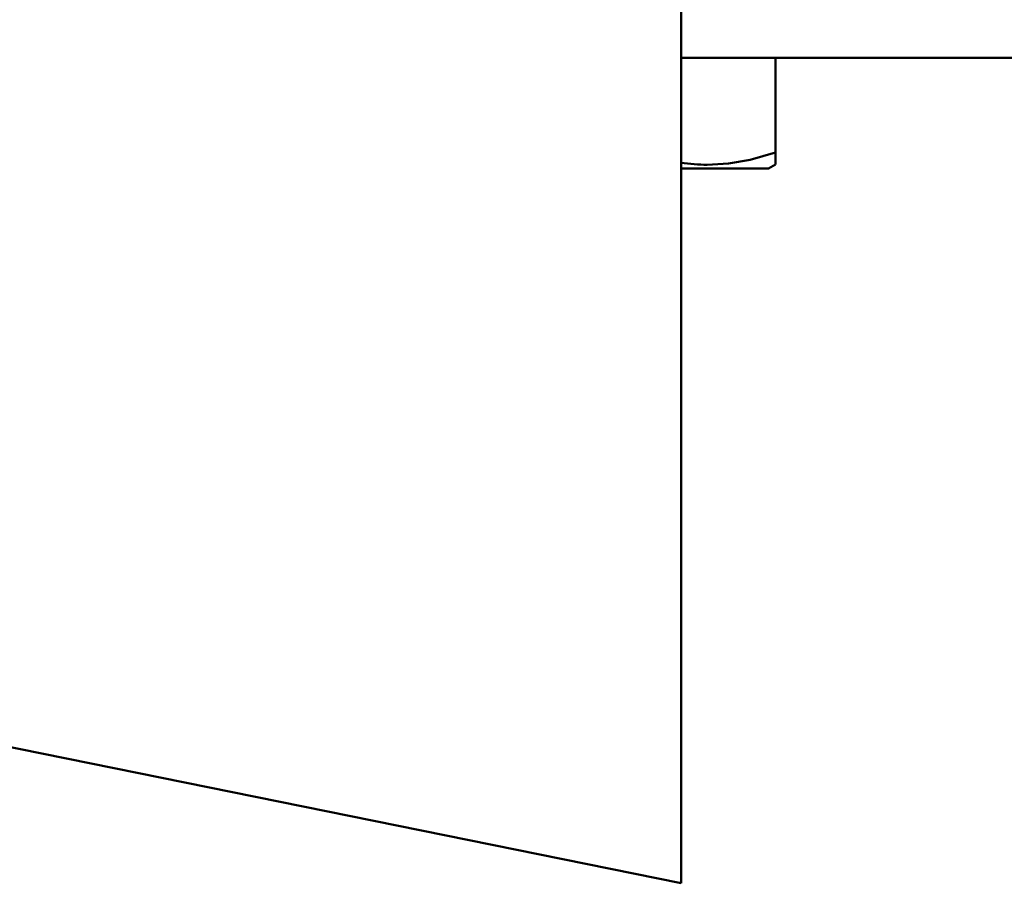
# Model space of a CAD drawing. Extents: x -2065 to 2446, y -2159 to 856.
# Tile 31 of 57: x 57 to 104, y -162 to -120. Entities that reach past the tile are written whole.
import ezdxf

# ---------------------------------------------------------------- set-up
doc = ezdxf.new("R2010")
doc.units = 0

msp = doc.modelspace()

# ---------------------------------------------------------------- linework, layer by layer
at = {"color": 7, "lineweight": 50}
for p, q in [((88.565, -115.537), (88.565, -161.537)), ((88.565, -122.087), (122.565, -122.087)), ((93.072, -122.087), (93.072, -126.617)), ((93.072, -126.617), (93.072, -127.196)), ((88.566, -127.387), (89.653, -127.387)), ((89.653, -127.387), (92.74, -127.387)), ((92.74, -127.387), (93.072, -127.196)), ((88.565, -161.537), (4.565, -144.493))]:
    msp.add_line(p, q, dxfattribs=at)
msp.add_lwpolyline([(89.815, -127.199), (90.831, -127.139), (91.868, -126.958), (93.072, -126.617)], dxfattribs=at)
msp.add_arc((89.825, -118.487), 8.712, 261.6837, 269.9335, dxfattribs=at)

doc.saveas('drawing.dxf')
